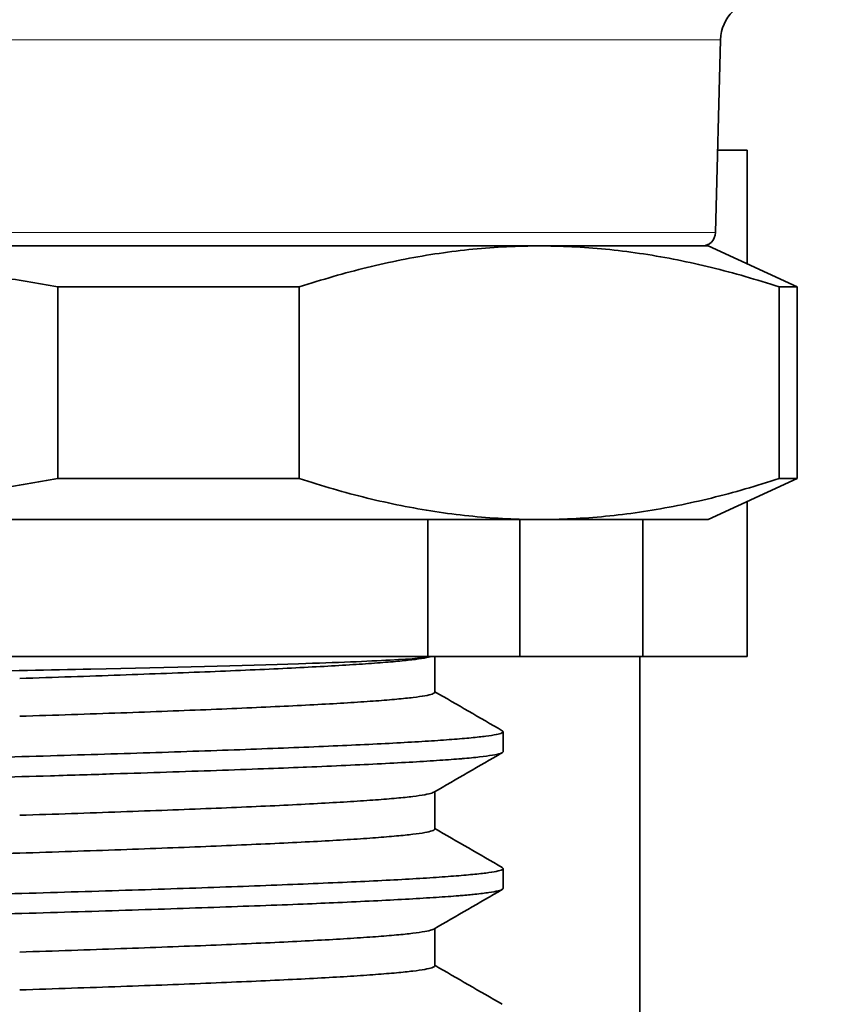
# Model space of a CAD drawing. Header units: millimetres. Extents: x 10 to 830, y 10 to 584.
# Tile 88 of 174: x 302 to 308, y 462 to 469. Entities that reach past the tile are written whole.
import ezdxf

# ---------------------------------------------------------------- set-up
doc = ezdxf.new("R2010")
doc.units = ezdxf.units.MM
doc.header["$LTSCALE"] = 2
for name, color, linetype, lineweight in [('Bemaßung (ISO)', 7, 'Continuous', 25), ('Sichtbar (ISO)', 7, 'Continuous', 35), ('Sichtbar schmal (ISO)', 7, 'Continuous', 18)]:
    doc.layers.add(name, color=color, linetype=linetype, lineweight=lineweight)
doc.styles.add('Notiztext (ISO)', font='isocpeur.ttf')
doc.dimstyles.new('Standard (ISO)', dxfattribs={"dimscale": 2, "dimtxt": 3.5, "dimasz": 2.5, "dimexe": 2, "dimexo": 0, "dimgap": 0.762, "dimtad": 1, "dimtoh": 1, "dimdec": 8, "dimdsep": 46, "dimtxsty": 'Notiztext (ISO)', "dimcen": 0.09, "dimdle": 10, "dimclrd": 256, "dimclre": 256, "dimclrt": 256, "dimadec": 6, "dimazin": 2, "dimtfac": 0.514286, "dimtdec": 3, "dimtmove": 0, "dimatfit": 3, "dimfxl": 1, "dimtolj": 1, "dimlwd": -1, "dimlwe": -1, "dimarcsym": 0})

# ---------------------------------------------------------------- blocks, each defined once
blk = doc.blocks.new('*D37')
at = {"layer": 'Bemaßung (ISO)', "transparency": 16777216}
for p, q in [((313.0095, 532.2566), (367.5216, 532.2566)), ((363.5216, 461.7551), (363.5216, 527.2566)), ((304.8347, 456.7551), (367.5216, 456.7551))]:
    blk.add_line(p, q, dxfattribs=at)
for points in [[(362.6882, 527.2566), (364.3549, 527.2566), (363.5216, 532.2566)], [(362.6882, 461.7551), (364.3549, 461.7551), (363.5216, 456.7551)]]:
    blk.add_solid(points, dxfattribs=at)
at = {"layer": 'Defpoints', "color": 0, "transparency": 16777216}
for p in [(313.0095, 532.2566), (363.5216, 532.2566), (304.8347, 456.7551)]:
    blk.add_point(p, dxfattribs=at)
at = {"layer": 'Bemaßung (ISO)', "transparency": 16777216, "insert": (354.9976, 486.8058), "char_height": 7, "attachment_point": 1, "rotation": 90, "style": 'Notiztext (ISO)'}
blk.add_mtext('\\A1;75.5', dxfattribs=at)

msp = doc.modelspace()

# ---------------------------------------------------------------- linework, layer by layer
at = {"layer": 'Sichtbar (ISO)'}
for p, q in [((306.88731851, 467.65245057), (306.92425298, 469.06292135)), ((306.9030986, 468.25506826), (307.11978466, 468.25506826)), ((307.11978466, 468.25506826), (307.11978466, 467.42357762)), ((305.57579378, 467.55506826), (298.93769293, 467.55506826)), ((305.57579378, 467.55506826), (305.62241572, 467.55506826)), ((306.83488827, 467.55506826), (305.62241572, 467.55506826)), ((306.83488827, 467.55506826), (307.48488827, 467.25506826)), ((302.07963578, 467.25506826), (302.07963578, 465.85506821)), ((303.84513518, 467.25506826), (302.07963578, 467.25506826)), ((303.84513518, 465.85506821), (303.84513518, 467.25506826)), ((307.35307431, 467.25506826), (307.35307431, 465.85506821)), ((307.48488827, 467.25506826), (307.35307431, 467.25506826)), ((307.48488827, 467.25506826), (307.48488827, 465.85506821)), ((302.07963578, 465.85506821), (303.84513518, 465.85506821)), ((306.83488827, 465.55506821), (307.48488827, 465.85506821)), ((307.35307431, 465.85506821), (307.48488827, 465.85506821)), ((307.11978466, 465.68655885), (307.11978466, 464.55506826)), ((298.93769293, 465.55506821), (305.57579378, 465.55506821)), ((304.7853456, 465.55506821), (304.7853456, 464.55506821)), ((305.45777921, 465.55506821), (305.45777921, 464.55506826)), ((305.62241572, 465.55506821), (305.57579378, 465.55506821)), ((305.62241572, 465.55506821), (306.83488827, 465.55506821)), ((306.35718285, 464.55506826), (306.35718285, 465.55506821)), ((304.81240427, 464.55506821), (293.83476846, 464.55506821)), ((304.83471382, 464.55506821), (304.81240429, 464.55506821)), ((305.45777921, 464.55506826), (304.83471382, 464.55506826)), ((304.83471382, 464.55506821), (304.83471382, 464.29276507)), ((305.45777921, 464.55506826), (306.35718285, 464.55506826)), ((306.33476846, 464.55506826), (306.33476846, 459.35506826)), ((307.11978466, 464.55506826), (306.35718285, 464.55506826)), ((305.33476846, 464.00414873), (305.33476846, 463.85792748)), ((304.03476846, 463.8974238), (304.03476846, 463.89734478)), ((304.03476846, 463.75126677), (304.03476846, 463.75118981)), ((304.83471382, 463.56536853), (304.83471382, 463.2927885)), ((305.33476846, 463.00415808), (305.33476846, 462.85799623)), ((304.03476846, 462.89742406), (304.03476846, 462.89731319)), ((304.83471382, 462.56536853), (304.83471382, 462.29278838))]:
    msp.add_line(p, q, dxfattribs=at)
for centre, radius, start, end in [((307.22415018, 469.05506826), 0.3, 90, 178.5), ((306.78735277, 467.65506826), 0.1, 270, 358.5)]:
    msp.add_arc(centre, radius, start, end, dxfattribs=at)
for points in [[(298.93769293, 467.55506826), (299.08618529, 467.55468022), (299.38364328, 467.54981575), (299.83143367, 467.53019911), (300.28027641, 467.49837921), (300.72951724, 467.45467609), (301.17925766, 467.39948122), (301.6294891, 467.33326951), (301.92956199, 467.28222333), (302.07963578, 467.25506826)], [(303.84513518, 467.25506826), (303.92779948, 467.28222333), (304.09308693, 467.33326951), (304.34108536, 467.39948122), (304.58881334, 467.45467609), (304.83626612, 467.49837921), (305.08349962, 467.53019911), (305.33015347, 467.54981575), (305.49400057, 467.55468022), (305.57579378, 467.55506826)], [(305.62241572, 467.55506826), (305.70420893, 467.55468022), (305.86805602, 467.54981575), (306.11470987, 467.53019911), (306.36194338, 467.49837921), (306.60939616, 467.45467609), (306.85712413, 467.39948122), (307.10512257, 467.33326951), (307.27041002, 467.28222333), (307.35307431, 467.25506826)], [(302.07963578, 465.85506821), (301.92956199, 465.82791314), (301.6294891, 465.77686697), (301.17925766, 465.71065525), (300.72951724, 465.65546038), (300.28027641, 465.61175727), (299.83143367, 465.57993736), (299.38364328, 465.56032072), (299.08618529, 465.55545626), (298.93769293, 465.55506821)], [(305.57579378, 465.55506821), (305.49400057, 465.55545626), (305.33015347, 465.56032072), (305.08349962, 465.57993736), (304.83626612, 465.61175727), (304.58881334, 465.65546038), (304.34108536, 465.71065525), (304.09308693, 465.77686697), (303.92779948, 465.82791314), (303.84513518, 465.85506821)], [(307.35307431, 465.85506821), (307.27041002, 465.82791314), (307.10512257, 465.77686697), (306.85712413, 465.71065525), (306.60939616, 465.65546038), (306.36194338, 465.61175727), (306.11470987, 465.57993736), (305.86805602, 465.56032072), (305.70420893, 465.55545626), (305.62241572, 465.55506821)], [(304.83471382, 464.29689744), (304.99926213, 464.20177469), (305.16381498, 464.1066598), (305.32837135, 464.01155098)], [(305.3261624, 463.84944084), (305.16008649, 463.75345293), (304.9940142, 463.65745876), (304.82794661, 463.56145646)], [(304.83471382, 463.29689744), (304.99926123, 463.20177521), (305.16381317, 463.10666084), (305.32836864, 463.01155255)], [(305.32681805, 462.84981978), (305.16052358, 462.75370558), (304.99423274, 462.6575851), (304.82794661, 462.56145646)], [(304.83471382, 462.29689744), (304.99926122, 462.20177521), (305.16381317, 462.10666084), (305.32836864, 462.01155255)]]:
    msp.add_open_spline(points, degree=3, dxfattribs=at)
for points, knots in [([(304.81239202, 464.55506821), (304.77688824, 464.54604425), (304.67548913, 464.53682977), (304.34573308, 464.51895076), (304.12001111, 464.51010241), (303.43287439, 464.48798207), (302.91612894, 464.47544012), (301.71975301, 464.44934957), (301.04739551, 464.4367966), (299.63237483, 464.41069766), (298.90059073, 464.39811725), (297.47028647, 464.37198327), (296.78474323, 464.35937588), (295.54923332, 464.33323314), (295.01217467, 464.32059241), (294.37210424, 464.30100243), (294.18730914, 464.29442483), (293.72131666, 464.27474124), (293.54876612, 464.26128531), (293.52509878, 464.2461968), (293.52524703, 464.24429918), (293.52849555, 464.24239821)], [0.0000052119, 0.0000052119, 0.0000052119, 0.0000052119, 0.1482538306, 0.1482538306, 0.2953548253, 0.2953548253, 0.5091164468, 0.5091164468, 0.7254679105, 0.7254679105, 0.9442838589, 0.9442838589, 1.1657680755, 1.1657680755, 1.3896776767, 1.3896776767, 1.5028595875, 1.5028595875, 1.7350872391, 1.7350872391, 1.7683965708, 1.7683965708, 1.7683965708, 1.7683965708]), ([(304.81233825, 464.55505146), (304.79943751, 464.55092998), (304.76243223, 464.54263875), (304.6739502, 464.53007687), (304.55282826, 464.51752642), (304.39988407, 464.50522424), (304.21603728, 464.49291473), (304.00241431, 464.48048059), (303.76031496, 464.46792153), (303.49122152, 464.45536878), (303.19677396, 464.44305994), (302.87876424, 464.43074704), (302.53914216, 464.41831058), (302.17994473, 464.40574457), (301.92897294, 464.39738045), (301.80098374, 464.39323344)], [0.00010409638, 0.00010409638, 0.00010409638, 0.00010409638, 0.07692307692, 0.15384615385, 0.23076923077, 0.30769230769, 0.38461538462, 0.46153846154, 0.53846153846, 0.61538461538, 0.69230769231, 0.76923076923, 0.84615384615, 0.92307692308, 1, 1, 1, 1]), ([(301.80098534, 464.11690087), (301.92993964, 464.12107357), (302.18272148, 464.12935147), (302.54417991, 464.1417364), (302.88576627, 464.15425194), (303.20540099, 464.16689412), (303.50109551, 464.17953703), (303.77102547, 464.19193257), (304.01352049, 464.2043284), (304.22708208, 464.21685092), (304.41038961, 464.22950022), (304.56230743, 464.24214447), (304.68189772, 464.25453621), (304.76842048, 464.26692694), (304.82134094, 464.27944344), (304.83436719, 464.28811642), (304.83471381, 464.29257397), (304.8347138, 464.2928175)], [0, 0, 0, 0, 0.02857142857, 0.05714285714, 0.08571428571, 0.11428571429, 0.14285714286, 0.17142857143, 0.2, 0.22857142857, 0.25714285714, 0.28571428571, 0.31428571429, 0.34285714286, 0.37142857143, 0.4, 0.40165126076, 0.40165126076, 0.40165126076, 0.40165126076]), ([(305.32836796, 464.01154922), (305.33075284, 464.01017194), (305.33746941, 464.00477961), (305.33142272, 463.99532229), (305.28989789, 463.98332035), (305.2148213, 463.97145341), (305.10661612, 463.95966903), (304.96589388, 463.94772938), (304.79344453, 463.93561438), (304.59024002, 463.92357618), (304.35742638, 463.91167273), (304.09631524, 463.8998746), (303.8083808, 463.88799797), (303.49524017, 463.87589491), (303.15865481, 463.86384229), (302.80053212, 463.85189472), (302.42286716, 463.8401593), (302.15948522, 463.8320896), (302.02522644, 463.82810487)], [0.19242413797, 0.19242413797, 0.19242413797, 0.19242413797, 0.21052631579, 0.26315789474, 0.31578947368, 0.36842105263, 0.42105263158, 0.47368421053, 0.52631578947, 0.57894736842, 0.63157894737, 0.68421052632, 0.73684210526, 0.78947368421, 0.84210526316, 0.89473684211, 0.94736842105, 1, 1, 1, 1]), ([(302.02522644, 463.82810487), (301.88827329, 463.82404018), (301.60903597, 463.81600699), (301.1768549, 463.80359795), (300.73385981, 463.79141156), (300.28265658, 463.77933247), (299.82589289, 463.76728434), (299.36624557, 463.75498452), (298.90640733, 463.74264432), (298.44908673, 463.73042739), (297.99696491, 463.71834629), (297.55269592, 463.7063126), (297.11888382, 463.69404253), (296.69807002, 463.6816865), (296.292733, 463.66944439), (295.90524955, 463.65734163), (295.53789275, 463.64531049), (295.19281732, 463.63307674), (294.87204547, 463.62071919), (294.57746458, 463.60846708), (294.31080224, 463.59635545), (294.07362277, 463.58433012), (293.86731837, 463.57213279), (293.69309865, 463.55976657), (293.55198777, 463.54749041), (293.44481357, 463.5353551), (293.37220442, 463.52332194), (293.34000047, 463.51291162), (293.3347691, 463.50647273), (293.33476898, 463.50413728)], [0, 0, 0, 0, 0.0243902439, 0.0487804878, 0.07317073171, 0.09756097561, 0.12195121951, 0.14634146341, 0.17073170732, 0.19512195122, 0.21951219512, 0.24390243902, 0.26829268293, 0.29268292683, 0.31707317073, 0.34146341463, 0.36585365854, 0.39024390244, 0.41463414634, 0.43902439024, 0.46341463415, 0.48780487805, 0.51219512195, 0.53658536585, 0.56097560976, 0.58536585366, 0.60975609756, 0.63414634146, 0.64800599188, 0.64800599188, 0.64800599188, 0.64800599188]), ([(302.02524397, 463.68196839), (302.19193199, 463.68691571), (302.34712947, 463.69156677), (302.48675633, 463.69599336), (302.62638319, 463.70041995), (302.75055462, 463.70439433), (302.87453934, 463.70846785), (302.99852406, 463.71254136), (303.1219656, 463.71671295), (303.24047693, 463.72085283), (303.35898826, 463.72499271), (303.47268908, 463.72910151), (303.58222313, 463.73316303), (303.68264535, 463.73688668), (303.77961502, 463.74063555), (303.87272075, 463.74441647), (303.88116873, 463.74475954), (303.88958493, 463.74510286), (303.89796913, 463.74544646), (303.99875624, 463.74957685), (304.09491143, 463.75373558), (304.186259, 463.75788718), (304.27760657, 463.76203878), (304.36411068, 463.76616091), (304.44559107, 463.77028804), (304.52707146, 463.77441517), (304.60352579, 463.77854734), (304.67464013, 463.78268179), (304.74575447, 463.78681623), (304.81152496, 463.79095031), (304.87158628, 463.79504051), (304.92946104, 463.7989818), (304.98210263, 463.80292282), (305.0293896, 463.80690567), (305.03117614, 463.80705615), (305.03295505, 463.80720668), (305.03472631, 463.80735728), (305.08337996, 463.81149395), (305.12626423, 463.81567382), (305.16326242, 463.81985089), (305.20026061, 463.82402797), (305.23130648, 463.82816559), (305.25638724, 463.83230464), (305.28146801, 463.8364437), (305.30058194, 463.84058423), (305.31365648, 463.84472288), (305.32673102, 463.84886153), (305.33376907, 463.85299835), (305.33466253, 463.85709433), (305.3347275, 463.85739214), (305.33476029, 463.85768991), (305.33476094, 463.85798765)], [0, 0, 0, 0, 0.03333333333, 0.03333333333, 0.03333333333, 0.06666666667, 0.06666666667, 0.06666666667, 0.1, 0.1, 0.1, 0.13333333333, 0.13333333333, 0.13333333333, 0.16389375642, 0.16389375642, 0.16389375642, 0.16666666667, 0.16666666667, 0.16666666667, 0.2, 0.2, 0.2, 0.23333333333, 0.23333333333, 0.23333333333, 0.26666666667, 0.26666666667, 0.26666666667, 0.3, 0.3, 0.3, 0.33211981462, 0.33211981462, 0.33211981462, 0.33333333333, 0.33333333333, 0.33333333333, 0.36666666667, 0.36666666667, 0.36666666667, 0.4, 0.4, 0.4, 0.43333333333, 0.43333333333, 0.43333333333, 0.46666666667, 0.46666666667, 0.46666666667, 0.46909025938, 0.46909025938, 0.46909025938, 0.46909025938]), ([(293.34104315, 463.3507883), (293.33990574, 463.3514457), (293.33892249, 463.35210279), (293.33809374, 463.35275952), (293.33298204, 463.35681021), (293.33378971, 463.36082333), (293.340462, 463.36486369), (293.34296226, 463.3663777), (293.34628325, 463.3678971), (293.35042936, 463.36942107), (293.35734775, 463.37196403), (293.3665636, 463.37451968), (293.37805379, 463.37708413), (293.39642994, 463.38118541), (293.4206463, 463.38529598), (293.45067385, 463.38936077), (293.4807014, 463.39342555), (293.51646224, 463.39749008), (293.55783777, 463.40155461), (293.5992133, 463.40561914), (293.64620393, 463.4096837), (293.69871005, 463.41373853), (293.75121616, 463.41779336), (293.80929268, 463.42180438), (293.87271271, 463.42583791), (293.90440815, 463.42785374), (293.93743462, 463.42987762), (293.97177699, 463.43190946), (294.00615094, 463.43394318), (294.04184321, 463.43598488), (294.0788186, 463.43803451), (294.15273539, 463.44213188), (294.23179596, 463.44625125), (294.31581499, 463.45032614), (294.39983402, 463.45440102), (294.4887604, 463.45846562), (294.58230461, 463.46253016), (294.67584881, 463.46659471), (294.7740116, 463.47065921), (294.87652261, 463.47472398), (294.97903361, 463.47878875), (295.08595069, 463.48280823), (295.1969235, 463.48683762), (295.26626006, 463.48935522), (295.33717439, 463.49188181), (295.40959326, 463.49442108), (295.45308041, 463.49594589), (295.4971101, 463.49747527), (295.54166049, 463.49901002), (295.66040035, 463.50310056), (295.78285294, 463.50721791), (295.90868593, 463.511297), (296.03451892, 463.51537609), (296.1637065, 463.51944072), (296.29584546, 463.52350527), (296.42798441, 463.52756982), (296.56307601, 463.5316343), (296.70073756, 463.53569903), (296.83839911, 463.53976377), (296.9786584, 463.54379175), (297.12109339, 463.54781624), (297.22789738, 463.55083398), (297.33591861, 463.55386033), (297.44498167, 463.55690742), (297.4813663, 463.55792396), (297.51786691, 463.55894281), (297.55447623, 463.55996441), (297.70082212, 463.56404828), (297.84891111, 463.56816531), (297.99831455, 463.57225842), (298.147718, 463.57635152), (298.2984348, 463.58041624), (298.45000729, 463.58448082), (298.60157978, 463.58854541), (298.75401008, 463.59260987), (298.9068611, 463.59667454), (299.05971212, 463.60073922), (299.21298698, 463.60479491), (299.36623244, 463.60881789), (299.50030287, 463.6123375), (299.63434988, 463.61586244), (299.76807121, 463.61941831), (299.78719632, 463.61992688), (299.8063148, 463.62043608), (299.82542579, 463.62094599), (299.97815936, 463.62502114), (300.13041333, 463.62913408), (300.28173629, 463.63323036), (300.43305924, 463.63732665), (300.58344438, 463.64139141), (300.73246492, 463.645456), (300.88148546, 463.6495206), (301.02914338, 463.65358504), (301.17501574, 463.6576497), (301.3208881, 463.66171436), (301.46496779, 463.66576251), (301.60681025, 463.66979929), (301.74865271, 463.67383606), (301.88828484, 463.67790342), (302.02524397, 463.68196839)], [0.33750909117, 0.33750909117, 0.33750909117, 0.33750909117, 0.34146341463, 0.34146341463, 0.34146341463, 0.36585365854, 0.36585365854, 0.36585365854, 0.37499321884, 0.37499321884, 0.37499321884, 0.39024390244, 0.39024390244, 0.39024390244, 0.41463414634, 0.41463414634, 0.41463414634, 0.43902439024, 0.43902439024, 0.43902439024, 0.46341463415, 0.46341463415, 0.46341463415, 0.48780487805, 0.48780487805, 0.48780487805, 0.49999439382, 0.49999439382, 0.49999439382, 0.51219512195, 0.51219512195, 0.51219512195, 0.53658536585, 0.53658536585, 0.53658536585, 0.56097560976, 0.56097560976, 0.56097560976, 0.58536585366, 0.58536585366, 0.58536585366, 0.60975609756, 0.60975609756, 0.60975609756, 0.62499528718, 0.62499528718, 0.62499528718, 0.63414634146, 0.63414634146, 0.63414634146, 0.65853658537, 0.65853658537, 0.65853658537, 0.68292682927, 0.68292682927, 0.68292682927, 0.70731707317, 0.70731707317, 0.70731707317, 0.73170731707, 0.73170731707, 0.73170731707, 0.74999619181, 0.74999619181, 0.74999619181, 0.75609756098, 0.75609756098, 0.75609756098, 0.78048780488, 0.78048780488, 0.78048780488, 0.80487804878, 0.80487804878, 0.80487804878, 0.82926829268, 0.82926829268, 0.82926829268, 0.85365853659, 0.85365853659, 0.85365853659, 0.874996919, 0.874996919, 0.874996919, 0.87804878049, 0.87804878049, 0.87804878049, 0.90243902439, 0.90243902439, 0.90243902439, 0.92682926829, 0.92682926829, 0.92682926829, 0.9512195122, 0.9512195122, 0.9512195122, 0.9756097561, 0.9756097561, 0.9756097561, 1, 1, 1, 1]), ([(304.82794661, 463.56145646), (304.82475046, 463.55960879), (304.82042526, 463.55775884), (304.81497282, 463.5559047), (304.80278003, 463.55175846), (304.78495036, 463.54759124), (304.76153863, 463.54340289), (304.73812691, 463.53921453), (304.70913312, 463.53500506), (304.67464685, 463.53079574), (304.64016058, 463.52658641), (304.60022145, 463.5224012), (304.55487312, 463.51823399), (304.50952478, 463.51406678), (304.45876845, 463.50991761), (304.40283817, 463.50579337), (304.34690789, 463.50166914), (304.2857647, 463.49754576), (304.21959694, 463.49340167), (304.15342919, 463.48925758), (304.08223689, 463.48509272), (304.00623932, 463.48090655), (303.93024175, 463.47672039), (303.8494389, 463.47251293), (303.76408031, 463.46830508), (303.67872172, 463.46409722), (303.58882439, 463.45990173), (303.4946309, 463.45573457), (303.40043742, 463.45156741), (303.30194922, 463.44742868), (303.19950214, 463.443303), (303.09705506, 463.43917733), (302.99063287, 463.43505187), (302.88056342, 463.43090582), (302.77049396, 463.42675977), (302.65677726, 463.42259312), (302.5397632, 463.41840401), (302.42274915, 463.41421491), (302.30243781, 463.41000306), (302.17918507, 463.40579627), (302.05593233, 463.40158949), (301.92974761, 463.39739979), (301.80099229, 463.39323082)], [0.66382036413, 0.66382036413, 0.66382036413, 0.66382036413, 0.675, 0.675, 0.675, 0.7, 0.7, 0.7, 0.725, 0.725, 0.725, 0.75, 0.75, 0.75, 0.775, 0.775, 0.775, 0.8, 0.8, 0.8, 0.825, 0.825, 0.825, 0.85, 0.85, 0.85, 0.875, 0.875, 0.875, 0.9, 0.9, 0.9, 0.925, 0.925, 0.925, 0.95, 0.95, 0.95, 0.975, 0.975, 0.975, 1, 1, 1, 1]), ([(301.80099348, 463.11690382), (301.9297164, 463.12107173), (302.05587661, 463.12522098), (302.17911832, 463.1293478), (302.30236017, 463.13347463), (302.42266974, 463.13759612), (302.53968413, 463.14173962), (302.65669852, 463.14588312), (302.77041775, 463.15004848), (302.88048989, 463.15423484), (302.99056203, 463.15842119), (303.09698707, 463.16262856), (303.19943655, 463.1668364), (303.30188603, 463.17104423), (303.40037868, 463.17523779), (303.49457406, 463.17940495), (303.58876944, 463.18357211), (303.67866584, 463.18771276), (303.76402615, 463.1918384), (303.84938647, 463.19596403), (303.93019115, 463.20008938), (304.00619074, 463.20423564), (304.08219033, 463.2083819), (304.15338486, 463.21254914), (304.21955515, 463.21673752), (304.28572545, 463.2209259), (304.34687148, 463.22513539), (304.40280428, 463.22934473), (304.45873708, 463.23355407), (304.50949879, 463.23773731), (304.55484935, 463.24190452), (304.6001999, 463.24607174), (304.64013786, 463.25022279), (304.67462619, 463.25434704), (304.70911453, 463.25847128), (304.73811043, 463.26259468), (304.76152437, 463.26673879), (304.78493831, 463.27088289), (304.80277033, 463.27504778), (304.81496545, 463.27923397), (304.82716056, 463.28342016), (304.83371876, 463.28762763), (304.83461979, 463.29183549), (304.83469158, 463.29217074), (304.83472761, 463.29250589), (304.83472789, 463.29284095)], [0.00000002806, 0.00000002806, 0.00000002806, 0.00000002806, 0.025, 0.025, 0.025, 0.05, 0.05, 0.05, 0.075, 0.075, 0.075, 0.1, 0.1, 0.1, 0.125, 0.125, 0.125, 0.15, 0.15, 0.15, 0.175, 0.175, 0.175, 0.2, 0.2, 0.2, 0.225, 0.225, 0.225, 0.25, 0.25, 0.25, 0.275, 0.275, 0.275, 0.3, 0.3, 0.3, 0.325, 0.325, 0.325, 0.35, 0.35, 0.35, 0.35199177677, 0.35199177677, 0.35199177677, 0.35199177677]), ([(293.84175242, 462.80090316), (293.84377643, 462.80207322), (293.84624356, 462.80324148), (293.84915458, 462.80440767), (293.85955648, 462.80857482), (293.8756259, 462.81271546), (293.89726311, 462.81684108), (293.91890033, 462.8209667), (293.94613046, 462.82509204), (293.97886965, 462.8292383), (294.01160884, 462.83338455), (294.04985704, 462.83755179), (294.09349656, 462.84174016), (294.13713608, 462.84592854), (294.18616694, 462.85013802), (294.24043751, 462.85434733), (294.29470808, 462.85855665), (294.35417779, 462.86273984), (294.41874518, 462.86690704), (294.48331256, 462.87107424), (294.55297539, 462.87522527), (294.62744087, 462.87934951), (294.70190635, 462.88347375), (294.78121391, 462.88759716), (294.86511878, 462.89174126), (294.94902365, 462.89588537), (295.03752579, 462.90005025), (295.13035313, 462.90423645), (295.22318047, 462.90842265), (295.32033302, 462.91263014), (295.42150997, 462.91683798), (295.52268693, 462.92104582), (295.6278712, 462.92523931), (295.73677406, 462.92940645), (295.84567693, 462.93357359), (295.95829633, 462.93771423), (296.07425375, 462.94183987), (296.19021117, 462.9459655), (296.30952264, 462.95009086), (296.43181992, 462.95423712), (296.55411719, 462.95838338), (296.67940024, 462.96255061), (296.80728382, 462.96673901), (296.9351674, 462.9709274), (297.06565152, 462.97513691), (297.19833203, 462.97934622), (297.33101253, 462.98355554), (297.4658742, 462.98773875), (297.60253397, 462.99190594), (297.73919375, 462.99607314), (297.87764714, 463.00022416), (298.0174433, 463.00434842), (298.15723946, 463.00847267), (298.29839136, 463.01259609), (298.44046277, 463.0167402), (298.58253419, 463.02088431), (298.72552511, 463.0250492), (298.8689959, 463.02923541), (299.01246669, 463.03342162), (299.15641736, 463.0376291), (299.30040233, 463.04183696), (299.44438731, 463.04604482), (299.58840777, 463.05023832), (299.73201884, 463.05440546), (299.87562991, 463.0585726), (300.01882894, 463.06271317), (300.16118128, 463.06683886), (300.30353362, 463.07096455), (300.44503679, 463.07509006), (300.58525296, 463.0792361), (300.72546914, 463.08338214), (300.86439829, 463.08754883), (301.00161504, 463.09173796), (301.13883178, 463.09592709), (301.27433617, 463.10013847), (301.40770258, 463.10434516), (301.541069, 463.10855185), (301.67230965, 463.11273717), (301.80099305, 463.1169038)], [0.36800363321, 0.36800363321, 0.36800363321, 0.36800363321, 0.375, 0.375, 0.375, 0.4, 0.4, 0.4, 0.425, 0.425, 0.425, 0.45, 0.45, 0.45, 0.475, 0.475, 0.475, 0.5, 0.5, 0.5, 0.525, 0.525, 0.525, 0.55, 0.55, 0.55, 0.575, 0.575, 0.575, 0.6, 0.6, 0.6, 0.625, 0.625, 0.625, 0.65, 0.65, 0.65, 0.675, 0.675, 0.675, 0.7, 0.7, 0.7, 0.725, 0.725, 0.725, 0.75, 0.75, 0.75, 0.775, 0.775, 0.775, 0.8, 0.8, 0.8, 0.825, 0.825, 0.825, 0.85, 0.85, 0.85, 0.875, 0.875, 0.875, 0.9, 0.9, 0.9, 0.925, 0.925, 0.925, 0.95, 0.95, 0.95, 0.975, 0.975, 0.975, 1, 1, 1, 1]), ([(305.32836833, 463.01155218), (305.32861332, 463.01141077), (305.33572464, 463.00718373), (305.33735613, 462.9988008), (305.30453577, 462.98651574), (305.23668313, 462.97437073), (305.13419589, 462.96233647), (304.99767775, 462.95021252), (304.82792666, 462.93785384), (304.62593693, 462.92554657), (304.3928995, 462.91337656), (304.13017868, 462.90132722), (303.83932069, 462.88923367), (303.52202749, 462.87688928), (303.18015477, 462.86457976), (302.81572636, 462.85237931), (302.43084464, 462.84039888), (302.16220547, 462.83217033), (302.02522603, 462.82810483)], [0.63330196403, 0.63330196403, 0.63330196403, 0.63330196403, 0.63414634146, 0.65853658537, 0.68292682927, 0.70731707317, 0.73170731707, 0.75609756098, 0.78048780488, 0.80487804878, 0.82926829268, 0.85365853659, 0.87804878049, 0.90243902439, 0.92682926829, 0.9512195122, 0.9756097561, 1, 1, 1, 1]), ([(302.02522603, 462.82810483), (301.88825276, 462.82403952), (301.60898545, 462.81600555), (301.17681824, 462.80359692), (300.73382303, 462.79141057), (300.28262167, 462.77933155), (299.82586055, 462.76728348), (299.36621977, 462.75498383), (298.90638688, 462.74264378), (298.44907267, 462.73042701), (297.99695429, 462.718346), (297.55268997, 462.70631243), (297.11888655, 462.6940426), (296.69807962, 462.68168679), (296.29274802, 462.66944485), (295.90526633, 462.65734216), (295.53791166, 462.64531113), (295.19284139, 462.63307763), (294.87207245, 462.62072026), (294.57749305, 462.60846831), (294.31083044, 462.5963568), (294.07365089, 462.58433163), (293.8673474, 462.57213465), (293.69312556, 462.55976866), (293.55201084, 462.54749266), (293.44483149, 462.53535748), (293.37221643, 462.5233245), (293.34000341, 462.51291349), (293.33476911, 462.5064737), (293.33476899, 462.50413728)], [0, 0, 0, 0, 0.0243902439, 0.0487804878, 0.07317073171, 0.09756097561, 0.12195121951, 0.14634146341, 0.17073170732, 0.19512195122, 0.21951219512, 0.24390243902, 0.26829268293, 0.29268292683, 0.31707317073, 0.34146341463, 0.36585365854, 0.39024390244, 0.41463414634, 0.43902439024, 0.46341463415, 0.48780487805, 0.51219512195, 0.53658536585, 0.56097560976, 0.58536585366, 0.60975609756, 0.63414634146, 0.64801200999, 0.64801200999, 0.64801200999, 0.64801200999]), ([(302.02524282, 462.68196834), (302.16220093, 462.68603325), (302.296496, 462.69009622), (302.42779497, 462.69418966), (302.55909394, 462.69828311), (302.68735858, 462.70236491), (302.81221621, 462.70642964), (302.93707383, 462.71049438), (303.05854335, 462.71455887), (303.17627933, 462.7186235), (303.29401531, 462.72268814), (303.40801904, 462.72675292), (303.51789568, 462.7307868), (303.62777231, 462.73482067), (303.73353771, 462.73883856), (303.83489912, 462.74289447), (303.84757614, 462.74340173), (303.86018441, 462.7439097), (303.87272315, 462.7444183), (303.96044013, 462.74797633), (304.04475443, 462.75156529), (304.12548004, 462.75515908), (304.21774501, 462.75926658), (304.30526634, 462.76334076), (304.38785192, 462.7674055), (304.4704375, 462.77147023), (304.54810213, 462.77553475), (304.62062851, 462.77959937), (304.69315489, 462.78366399), (304.76054386, 462.78772873), (304.82252697, 462.79176571), (304.88451008, 462.79580269), (304.94109312, 462.79981644), (304.99214047, 462.80386369), (305.00490419, 462.80487565), (305.01732293, 462.80589038), (305.02939246, 462.80690741), (305.06559394, 462.80995792), (305.09865369, 462.81302918), (305.12852748, 462.81610869), (305.16836115, 462.82021491), (305.20249926, 462.82431701), (305.23083037, 462.82838182), (305.25916148, 462.83244664), (305.28174882, 462.8365112), (305.29853923, 462.8405758), (305.31532965, 462.8446404), (305.3263232, 462.84870508), (305.33143858, 462.85275587), (305.33364686, 462.85450458), (305.33475195, 462.85624628), (305.33475827, 462.85798619)], [0, 0, 0, 0, 0.0243902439, 0.0243902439, 0.0243902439, 0.0487804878, 0.0487804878, 0.0487804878, 0.07317073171, 0.07317073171, 0.07317073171, 0.09756097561, 0.09756097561, 0.09756097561, 0.12195121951, 0.12195121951, 0.12195121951, 0.12500164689, 0.12500164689, 0.12500164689, 0.14634146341, 0.14634146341, 0.14634146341, 0.17073170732, 0.17073170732, 0.17073170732, 0.19512195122, 0.19512195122, 0.19512195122, 0.21951219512, 0.21951219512, 0.21951219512, 0.24390243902, 0.24390243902, 0.24390243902, 0.25000089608, 0.25000089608, 0.25000089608, 0.26829268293, 0.26829268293, 0.26829268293, 0.29268292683, 0.29268292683, 0.29268292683, 0.31707317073, 0.31707317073, 0.31707317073, 0.34146341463, 0.34146341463, 0.34146341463, 0.35199255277, 0.35199255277, 0.35199255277, 0.35199255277]), ([(293.34104315, 462.3507883), (293.33990744, 462.35144472), (293.33892543, 462.35210083), (293.33809746, 462.35275658), (293.33298284, 462.35680732), (293.33378775, 462.36082045), (293.34045724, 462.3648608), (293.34295803, 462.36637577), (293.34628061, 462.36789615), (293.35042935, 462.36942108), (293.35734508, 462.37196306), (293.36655649, 462.37451772), (293.37804053, 462.37708117), (293.39641384, 462.38118242), (293.42062733, 462.38529304), (293.45065217, 462.38935783), (293.48067701, 462.39342262), (293.51643521, 462.39748716), (293.55780826, 462.40155171), (293.59918131, 462.40561626), (293.64616963, 462.40968085), (293.6986734, 462.41373571), (293.75117718, 462.41779058), (293.80925139, 462.4218016), (293.87266869, 462.42583511), (293.90437764, 462.42785188), (293.93741876, 462.42987669), (293.97177698, 462.43190947), (294.00613455, 462.43394221), (294.04180916, 462.43598293), (294.07876575, 462.43803158), (294.15267962, 462.4421289), (294.23173754, 462.44624827), (294.31575414, 462.45032317), (294.39977074, 462.45439808), (294.48869496, 462.45846268), (294.58223728, 462.46252724), (294.67577959, 462.46659179), (294.77394077, 462.47065632), (294.87645016, 462.47472111), (294.97895954, 462.47878589), (295.08587498, 462.48280541), (295.19684554, 462.48683479), (295.26620708, 462.48935334), (295.33714733, 462.49188087), (295.40959325, 462.49442108), (295.45305255, 462.49594492), (295.4970537, 462.49747332), (295.54157496, 462.49900707), (295.66031243, 462.50309757), (295.78276315, 462.50721492), (295.90859467, 462.51129403), (296.0344262, 462.51537315), (296.16361275, 462.51943779), (296.29575088, 462.52350236), (296.42788902, 462.52756693), (296.56298001, 462.53163143), (296.70064085, 462.53569618), (296.83830169, 462.53976093), (296.97856018, 462.54378894), (297.12099368, 462.54781342), (297.22783038, 462.55083211), (297.33588469, 462.55385939), (297.44498166, 462.55690742), (297.48133158, 462.55792299), (297.51779728, 462.55894086), (297.55437153, 462.55996149), (297.70071607, 462.56404532), (297.84880452, 462.56816236), (297.99820779, 462.5722555), (298.14761107, 462.57634863), (298.29832807, 462.58041337), (298.44990061, 462.58447796), (298.60147315, 462.58854256), (298.75390336, 462.59260703), (298.90675405, 462.5966717), (299.05960475, 462.60073637), (299.21287907, 462.60479207), (299.36612355, 462.60881504), (299.50023036, 462.6123356), (299.63431339, 462.61586148), (299.76807121, 462.61941831), (299.78715908, 462.61992589), (299.80624034, 462.62043409), (299.82531418, 462.62094301), (299.97804746, 462.62501811), (300.13030228, 462.62913104), (300.28162607, 462.63322737), (300.43294986, 462.6373237), (300.58333578, 462.64138847), (300.73235845, 462.6454531), (300.88138112, 462.64951774), (301.02904247, 462.65358225), (301.17491292, 462.65764683), (301.32078337, 462.66171142), (301.46485618, 462.66575951), (301.6067129, 462.66979653), (301.74856961, 462.67383354), (301.88823712, 462.67790203), (302.02524282, 462.68196834)], [0.33751503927, 0.33751503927, 0.33751503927, 0.33751503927, 0.34146341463, 0.34146341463, 0.34146341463, 0.36585365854, 0.36585365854, 0.36585365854, 0.3749990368, 0.3749990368, 0.3749990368, 0.39024390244, 0.39024390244, 0.39024390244, 0.41463414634, 0.41463414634, 0.41463414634, 0.43902439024, 0.43902439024, 0.43902439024, 0.46341463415, 0.46341463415, 0.46341463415, 0.48780487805, 0.48780487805, 0.48780487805, 0.50000011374, 0.50000011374, 0.50000011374, 0.51219512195, 0.51219512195, 0.51219512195, 0.53658536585, 0.53658536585, 0.53658536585, 0.56097560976, 0.56097560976, 0.56097560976, 0.58536585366, 0.58536585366, 0.58536585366, 0.60975609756, 0.60975609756, 0.60975609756, 0.62500108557, 0.62500108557, 0.62500108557, 0.63414634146, 0.63414634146, 0.63414634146, 0.65853658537, 0.65853658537, 0.65853658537, 0.68292682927, 0.68292682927, 0.68292682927, 0.70731707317, 0.70731707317, 0.70731707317, 0.73170731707, 0.73170731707, 0.73170731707, 0.75000198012, 0.75000198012, 0.75000198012, 0.75609756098, 0.75609756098, 0.75609756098, 0.78048780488, 0.78048780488, 0.78048780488, 0.80487804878, 0.80487804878, 0.80487804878, 0.82926829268, 0.82926829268, 0.82926829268, 0.85365853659, 0.85365853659, 0.85365853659, 0.87500284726, 0.87500284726, 0.87500284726, 0.87804878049, 0.87804878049, 0.87804878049, 0.90243902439, 0.90243902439, 0.90243902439, 0.92682926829, 0.92682926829, 0.92682926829, 0.9512195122, 0.9512195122, 0.9512195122, 0.9756097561, 0.9756097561, 0.9756097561, 1, 1, 1, 1]), ([(304.82794662, 462.56145646), (304.82474862, 462.55960773), (304.82042028, 462.55775671), (304.81496341, 462.5559015), (304.8027677, 462.55175524), (304.78493511, 462.54758801), (304.76152043, 462.54339963), (304.73810576, 462.53921125), (304.70910898, 462.53500176), (304.67461983, 462.53079244), (304.64013068, 462.52658311), (304.60018882, 462.52239795), (304.5548376, 462.51823073), (304.50948638, 462.51406352), (304.45872713, 462.50991436), (304.40279387, 462.50579011), (304.34686062, 462.50166586), (304.28571444, 462.49754246), (304.21954376, 462.49339834), (304.15337308, 462.48925423), (304.08217793, 462.48508934), (304.00617747, 462.48090315), (303.93017701, 462.47671695), (303.84937121, 462.47250947), (303.76400993, 462.46830161), (303.67864866, 462.46409375), (303.58874894, 462.45989829), (303.49455305, 462.45573113), (303.40035716, 462.45156397), (303.30186663, 462.44742525), (303.19941691, 462.44329957), (303.09696719, 462.43917389), (302.99054205, 462.43504843), (302.8804699, 462.4309023), (302.77039774, 462.42675617), (302.65667859, 462.42258932), (302.53966252, 462.41840041), (302.42264645, 462.4142115), (302.30233342, 462.41000045), (302.1790943, 462.40579317), (302.05585517, 462.4015859), (301.92970298, 462.39739834), (301.80099213, 462.39323081)], [0.66381395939, 0.66381395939, 0.66381395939, 0.66381395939, 0.675, 0.675, 0.675, 0.7, 0.7, 0.7, 0.725, 0.725, 0.725, 0.75, 0.75, 0.75, 0.775, 0.775, 0.775, 0.8, 0.8, 0.8, 0.825, 0.825, 0.825, 0.85, 0.85, 0.85, 0.875, 0.875, 0.875, 0.9, 0.9, 0.9, 0.925, 0.925, 0.925, 0.95, 0.95, 0.95, 0.975, 0.975, 0.975, 1, 1, 1, 1]), ([(301.80099233, 462.11690378), (301.92967457, 462.12107038), (302.0558082, 462.12521851), (302.17904161, 462.12934524), (302.30227515, 462.13347196), (302.42259482, 462.1375937), (302.53961452, 462.14173716), (302.65663422, 462.14588062), (302.7703541, 462.15004604), (302.88042827, 462.15423249), (302.99050244, 462.15841895), (303.09693085, 462.16262635), (303.19938298, 462.1668342), (303.30183511, 462.17104204), (303.40032967, 462.17523569), (303.49452749, 462.17940289), (303.5887253, 462.1835701), (303.67862449, 462.18771084), (303.76398749, 462.19183653), (303.8493505, 462.19596222), (303.93015774, 462.20008764), (304.00615976, 462.20423395), (304.08216178, 462.20838027), (304.15335862, 462.21254756), (304.21953116, 462.216736), (304.28570371, 462.22092445), (304.34685193, 462.22513401), (304.40278656, 462.2293434), (304.45872118, 462.23355278), (304.50948434, 462.23773608), (304.55483637, 462.24190333), (304.6001884, 462.24607059), (304.64012782, 462.25022169), (304.67461759, 462.25434601), (304.70910737, 462.25847033), (304.73810467, 462.2625938), (304.76151975, 462.26673797), (304.78493484, 462.27088213), (304.80276775, 462.27504707), (304.81496361, 462.27923334), (304.82715947, 462.2834196), (304.83371826, 462.28762715), (304.8346197, 462.29183507), (304.83469155, 462.29217045), (304.83472762, 462.29250575), (304.83472789, 462.29284095)], [0.00000002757, 0.00000002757, 0.00000002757, 0.00000002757, 0.025, 0.025, 0.025, 0.05, 0.05, 0.05, 0.075, 0.075, 0.075, 0.1, 0.1, 0.1, 0.125, 0.125, 0.125, 0.15, 0.15, 0.15, 0.175, 0.175, 0.175, 0.2, 0.2, 0.2, 0.225, 0.225, 0.225, 0.25, 0.25, 0.25, 0.275, 0.275, 0.275, 0.3, 0.3, 0.3, 0.325, 0.325, 0.325, 0.35, 0.35, 0.35, 0.35199259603, 0.35199259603, 0.35199259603, 0.35199259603])]:
    msp.add_open_spline(points, degree=3, knots=knots, dxfattribs=at)
at = {"layer": 'Sichtbar schmal (ISO)'}
for p, q in [((291.84528394, 469.06292135), (306.92425298, 469.06292135)), ((291.88221841, 467.65245057), (306.88731851, 467.65245057))]:
    msp.add_line(p, q, dxfattribs=at)

# ---------------------------------------------------------------- dimensions: what is measured, and where the dimension line sits
at = {"layer": 'Bemaßung (ISO)'}
dim = msp.add_linear_dim(base=(363.52156948, 532.2565785), p1=(304.83471382, 456.75506826), p2=(313.00951022, 532.2565785), angle=90, dimstyle='Standard (ISO)', override={"dimgap": 0.762, "dimtoh": 0, "dimdec": 1, "dimtol": 0, "dimlim": 0, "dimtp": 0, "dimtm": 0, "dimtdec": 3, "dimtofl": 0, "dimatfit": 1}, dxfattribs=at)
dim.commit()
dim.dimension.update_dxf_attribs({"geometry": '*D37', "text_midpoint": (363.52156948, 494.50582338), "dimtype": 160})

doc.saveas('drawing.dxf')
